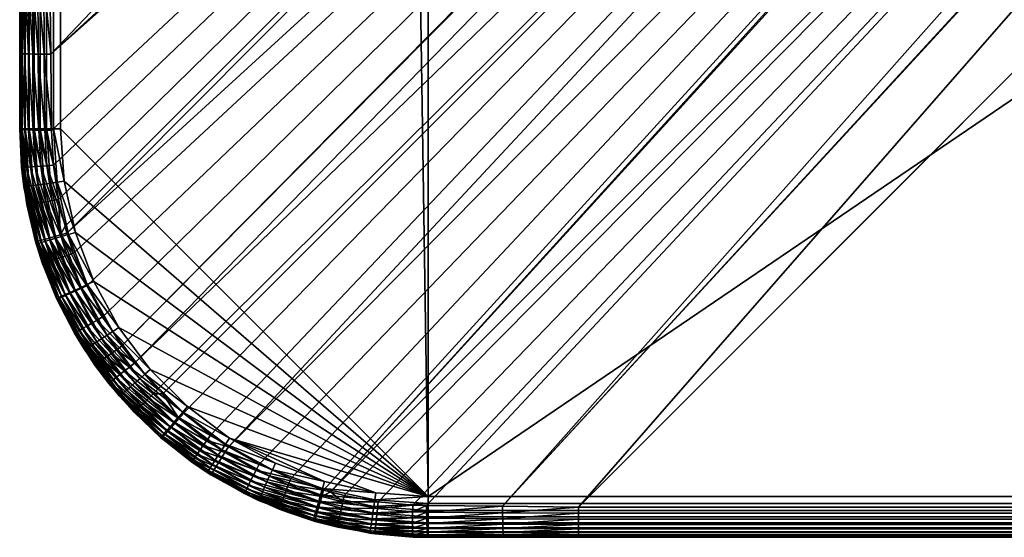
# Model space of a CAD drawing. Header units: inches. Extents: x 9 to 1809, y -164 to 1036.
# Tile 1 of 256: x 9 to 58, y -164 to -139. Entities that reach past the tile are written whole.
import ezdxf

# ---------------------------------------------------------------- set-up
doc = ezdxf.new("R2010")
doc.units = ezdxf.units.IN
doc.header["$MEASUREMENT"] = 0
doc.layers.get('0').update_dxf_attribs({"true_color": 0x1c1cb1})

msp = doc.modelspace()

# ---------------------------------------------------------------- meshes
at = {"color": 24, "true_color": 0xb01a1a}
mesh = msp.add_polyface(dxfattribs=at)
corners = [(733.426, 1035.778, 908.626), (1085.426, 1035.778, 906.161), (733.426, 1035.778, 906.161), (381.426, 1035.778, 908.626), (381.426, 1035.778, 906.161), (29.426, 1035.778, 908.626), (36.79, 1035.778, 906.161), (29.426, -162.222, 910.627), (1789.426, 1033.778, 910.626), (29.426, 1033.778, 910.626), (36.79, 1034.296, 904.229), (1706.692, 958.926, 884.034), (112.161, 958.926, 884.034), (112.161, -61.487, 880.626), (106.896, 933.044, 880.765), (112.161, 933.044, 880.626), (112.161, 953.958, 882.838), (1706.692, 953.958, 882.838), (112.161, 950.403, 882.175), (1706.692, 950.403, 882.175), (112.161, 948.78, 881.872), (1706.692, 948.78, 881.872), (112.161, 943.559, 881.181), (1706.692, 943.559, 881.181), (112.161, 941.757, 881.038), (1706.692, 941.757, 881.038), (112.161, 938.309, 880.765), (1706.692, 938.309, 880.765), (106.925, 953.954, 883.049), (107.003, 954.028, 883.063), (107.021, 953.935, 883.043), (105.551, 952.649, 882.79), (106.961, 948.78, 882.009), (106.903, 938.309, 880.904), (106.925, 943.559, 881.319), (1782.062, 1034.296, 904.229), (36.79, 1034.604, 904.339), (1782.062, 1034.604, 904.339), (36.79, 1034.889, 904.498), (1782.062, 1034.889, 904.498), (36.79, 1035.145, 904.701), (1782.062, 1035.145, 904.701), (36.79, 1035.365, 904.944), (1782.062, 1035.365, 904.944), (36.79, 1035.542, 905.218), (1782.062, 1035.542, 905.218), (36.79, 1035.672, 905.518), (1782.062, 1035.672, 905.518), (36.79, 1035.751, 905.835), (1782.062, 1035.751, 905.835), (1789.426, 1034.125, 910.596), (29.426, 1034.125, 910.596), (1789.426, 1034.462, 910.506), (29.426, 1034.462, 910.506), (1789.426, 1034.778, 910.359), (29.426, 1034.778, 910.359), (1789.426, 1035.064, 910.159), (29.426, 1035.064, 910.159), (1789.426, 1035.31, 909.912), (29.426, 1035.31, 909.912), (1789.426, 1035.51, 909.626), (29.426, 1035.51, 909.626), (1789.426, 1035.658, 909.31), (29.426, 1035.658, 909.31), (1789.426, 1035.748, 908.974), (29.426, 1035.748, 908.974), (1085.426, 1035.778, 908.626)]
mesh.append_faces([[corners[k] for k in face] for face in [(0, 1, 2), (0, 2, 3), (3, 2, 4), (3, 4, 5), (5, 4, 6), (7, 8, 9), (10, 11, 12), (13, 14, 15), (12, 11, 16), (16, 17, 18), (18, 19, 20), (20, 21, 22), (22, 23, 24), (24, 25, 26), (26, 27, 15), (28, 29, 30), (30, 29, 12), (31, 30, 32), (15, 14, 33), (32, 22, 34), (34, 22, 24), (34, 24, 33), (33, 24, 26), (33, 26, 15), (12, 16, 30), (30, 16, 18), (30, 18, 32), (32, 18, 20), (32, 20, 22), (35, 10, 36), (37, 36, 38), (39, 38, 40), (41, 40, 42), (43, 42, 44), (45, 44, 46), (47, 46, 48), (6, 4, 48), (48, 4, 2), (48, 2, 49), (9, 50, 51), (51, 52, 53), (53, 54, 55), (55, 56, 57), (57, 58, 59), (59, 60, 61), (61, 62, 63), (63, 64, 65), (3, 5, 65), (65, 66, 0), (65, 0, 3)]], dxfattribs={"color": 24})
mesh = msp.add_polyface(dxfattribs=at)
corners = [(29.426, -162.222, 910.627), (29.426, 1033.778, 910.626), (11.426, 1015.778, 910.627), (26.864, 1033.595, 910.626), (24.355, 1033.049, 910.626), (21.949, 1032.152, 910.626), (19.695, 1030.921, 910.626), (18.613, 1032.603, 908.626), (19.425, 1033.098, 906.458), (16.582, 1031.083, 908.626), (17.858, 1032.093, 906.461), (17.971, 1030.145, 904.497), (16.675, 1029.005, 904.497), (17.764, 1030.405, 904.591), (18.795, 1030.768, 904.497), (18.603, 1031.039, 904.591), (18.423, 1031.292, 904.74), (17.57, 1030.648, 904.74), (18.261, 1031.521, 904.941), (17.395, 1030.868, 904.941), (18.122, 1031.719, 905.187), (17.245, 1031.058, 905.187), (18.009, 1031.878, 905.471), (17.122, 1031.211, 905.471), (17.925, 1031.996, 905.784), (17.032, 1031.324, 905.784), (17.874, 1032.068, 906.118), (16.977, 1031.393, 906.118), (20.229, 1031.696, 904.496), (20.064, 1031.982, 904.591), (19.909, 1032.25, 904.741), (19.77, 1032.493, 904.942), (19.65, 1032.701, 905.187), (19.553, 1032.87, 905.471), (21.605, 1032.788, 904.588), (21.804, 1032.468, 910.596), (17.639, 1029.382, 910.626), (19.507, 1031.213, 910.596), (17.411, 1029.644, 910.596), (19.325, 1031.496, 910.506), (17.191, 1029.899, 910.506), (19.154, 1031.762, 910.359), (16.984, 1030.137, 910.359), (19, 1032.002, 910.159), (16.797, 1030.353, 910.159), (18.866, 1032.21, 909.912), (16.635, 1030.54, 909.912), (18.758, 1032.378, 909.626), (16.504, 1030.691, 909.626), (18.679, 1032.502, 909.31), (16.408, 1030.802, 909.31), (18.63, 1032.578, 908.974), (16.349, 1030.87, 908.974), (21.664, 1032.774, 910.506), (21.533, 1033.061, 910.359)]
mesh.append_faces([[corners[k] for k in face] for face in [(0, 1, 2), (2, 1, 3), (2, 3, 4), (4, 5, 2), (2, 5, 6), (7, 8, 9), (9, 8, 10), (11, 12, 13), (14, 11, 15), (15, 11, 13), (15, 13, 16), (16, 13, 17), (16, 17, 18), (18, 17, 19), (18, 19, 20), (20, 19, 21), (20, 21, 22), (22, 21, 23), (22, 23, 24), (24, 25, 26), (26, 27, 10), (28, 14, 29), (29, 14, 15), (29, 15, 30), (30, 15, 16), (30, 16, 31), (31, 16, 18), (31, 18, 32), (32, 18, 20), (33, 20, 22), (34, 28, 29), (6, 5, 35), (36, 6, 37), (36, 37, 38), (38, 37, 39), (38, 39, 40), (40, 39, 41), (40, 41, 42), (42, 41, 43), (42, 43, 44), (44, 43, 45), (46, 45, 47), (48, 47, 49), (50, 49, 51), (52, 51, 7), (6, 35, 37), (37, 35, 53), (37, 53, 39), (39, 54, 41)]], dxfattribs={"color": 24})
mesh = msp.add_polyface(dxfattribs=at)
corners = [(1085.426, -164.222, 908.626), (733.426, -164.222, 906.161), (1085.426, -164.222, 906.161), (1437.426, -164.222, 908.626), (1437.426, -164.222, 906.161), (1789.426, -164.222, 908.626), (1782.062, -164.222, 906.161), (1789.426, -162.222, 910.626), (1789.426, 1033.778, 910.626), (29.426, -162.222, 910.627), (1782.062, -162.739, 904.229), (112.161, -87.369, 884.034), (1706.692, -87.369, 884.034), (112.161, -66.752, 880.765), (1706.692, -61.487, 880.626), (1706.692, -66.752, 880.765), (112.161, -70.2, 881.038), (1706.692, -70.2, 881.038), (112.161, -72.003, 881.181), (1706.692, -72.003, 881.181), (112.161, -77.224, 881.872), (1706.692, -77.224, 881.872), (112.161, -78.847, 882.175), (1706.692, -78.847, 882.175), (112.161, -82.401, 882.838), (1706.692, -82.401, 882.838), (1706.692, 933.044, 880.626), (1711.957, -61.487, 880.765), (1711.949, -66.752, 880.904), (1711.891, -77.224, 882.009), (1711.928, -82.397, 883.049), (1711.849, -82.472, 883.063), (1711.832, -82.379, 883.043), (1711.927, -72.003, 881.319), (36.79, -162.739, 904.229), (1782.062, -163.047, 904.339), (36.79, -163.047, 904.339), (1782.062, -163.333, 904.498), (36.79, -163.333, 904.498), (1782.062, -163.589, 904.701), (36.79, -163.589, 904.701), (1782.062, -163.809, 904.944), (36.79, -163.809, 904.944), (1782.062, -163.986, 905.218), (36.79, -163.986, 905.218), (1782.062, -164.116, 905.518), (36.79, -164.116, 905.518), (1782.062, -164.195, 905.835), (36.79, -164.195, 905.835), (29.426, -162.569, 910.596), (1789.426, -162.569, 910.596), (29.426, -162.906, 910.506), (1789.426, -162.906, 910.506), (29.426, -163.222, 910.359), (1789.426, -163.222, 910.359), (29.426, -163.507, 910.159), (1789.426, -163.507, 910.159), (29.426, -163.754, 909.912), (1789.426, -163.754, 909.912), (29.426, -163.954, 909.626), (1789.426, -163.954, 909.626), (29.426, -164.101, 909.31), (1789.426, -164.101, 909.31), (29.426, -164.191, 908.974), (1789.426, -164.191, 908.974), (733.426, -164.222, 908.626)]
mesh.append_faces([[corners[k] for k in face] for face in [(0, 1, 2), (0, 2, 3), (3, 2, 4), (3, 4, 5), (5, 4, 6), (7, 8, 9), (10, 11, 12), (13, 14, 15), (16, 15, 17), (18, 17, 19), (20, 19, 21), (22, 21, 23), (24, 23, 25), (11, 25, 12), (26, 27, 14), (28, 15, 14), (15, 28, 17), (23, 21, 29), (30, 31, 32), (32, 31, 12), (32, 12, 25), (25, 23, 32), (32, 23, 29), (21, 19, 29), (29, 19, 33), (19, 17, 33), (33, 17, 28), (14, 27, 28), (34, 10, 35), (36, 35, 37), (38, 37, 39), (40, 39, 41), (42, 41, 43), (44, 43, 45), (46, 45, 47), (6, 4, 47), (47, 4, 2), (47, 2, 48), (7, 49, 50), (50, 51, 52), (52, 53, 54), (54, 55, 56), (56, 57, 58), (58, 59, 60), (60, 61, 62), (62, 63, 64), (3, 5, 64), (64, 65, 0), (64, 0, 3)]], dxfattribs={"color": 24})
mesh = msp.add_polyface(dxfattribs=at)
corners = [(9.426, 1015.778, 908.626), (9.426, 1012.088, 906.198), (9.426, 1008.414, 906.161), (9.426, 783.778, 908.626), (9.426, 783.778, 906.161), (9.426, 551.778, 908.626), (9.426, 551.778, 906.161), (9.426, 319.778, 908.626), (9.426, 1015.778, 906.308), (9.454, 1012.095, 905.867), (9.454, 1015.791, 905.973), (9.535, 1012.101, 905.546), (9.538, 1015.804, 905.648), (9.669, 1012.107, 905.243), (9.676, 1015.817, 905.341), (9.851, 1012.113, 904.966), (9.863, 1015.828, 905.062), (10.076, 1012.118, 904.722), (10.094, 1015.837, 904.818), (10.339, 1012.122, 904.52), (9.453, 1008.414, 905.835), (9.532, 1008.414, 905.518), (9.662, 1008.414, 905.218), (9.839, 1008.414, 904.944), (10.059, 1008.414, 904.701), (10.315, 1008.414, 904.498), (10.601, 1008.414, 904.339), (10.631, 1012.125, 904.363), (10.909, 1008.414, 904.229), (10.945, 1012.127, 904.257), (10.601, -136.858, 904.339), (10.315, -136.858, 904.498), (10.059, -136.858, 904.701), (9.839, -136.858, 904.944), (9.662, -136.858, 905.218), (9.532, -136.858, 905.518), (9.453, -136.858, 905.835), (9.426, 319.778, 906.161), (11.426, -144.222, 910.626), (11.426, 1015.778, 910.627), (11.079, 1015.778, 910.596), (11.079, -144.222, 910.596), (10.742, 1015.778, 910.506), (10.742, -144.222, 910.506), (10.426, 1015.778, 910.359), (10.426, -144.222, 910.359), (10.141, 1015.778, 910.159), (10.141, -144.222, 910.159), (9.894, 1015.778, 909.912), (9.894, -144.222, 909.912), (9.694, 1015.778, 909.626), (9.694, -144.222, 909.626), (9.547, 1015.778, 909.31), (9.547, -144.222, 909.31), (9.457, 1015.778, 908.974), (9.457, -144.222, 908.974)]
mesh.append_faces([[corners[k] for k in face] for face in [(0, 1, 2), (0, 2, 3), (3, 2, 4), (3, 4, 5), (5, 4, 6), (5, 6, 7), (1, 8, 9), (9, 10, 11), (11, 12, 13), (13, 14, 15), (15, 16, 17), (17, 18, 19), (2, 1, 20), (20, 1, 9), (20, 9, 21), (21, 9, 11), (21, 11, 22), (22, 11, 13), (22, 13, 23), (23, 13, 15), (23, 15, 24), (24, 15, 17), (24, 17, 25), (25, 17, 19), (25, 19, 26), (26, 19, 27), (26, 27, 28), (28, 27, 29), (28, 30, 26), (26, 31, 25), (25, 32, 24), (24, 33, 23), (23, 34, 22), (22, 35, 21), (21, 36, 20), (4, 2, 20), (20, 37, 6), (20, 6, 4), (38, 39, 40), (41, 40, 42), (43, 42, 44), (45, 44, 46), (47, 46, 48), (49, 48, 50), (51, 50, 52), (53, 52, 54), (0, 3, 54), (54, 3, 5), (54, 5, 55)]], dxfattribs={"color": 24})
mesh = msp.add_polyface(dxfattribs=at)
corners = [(9.426, 319.778, 908.626), (9.426, 551.778, 906.161), (9.426, 319.778, 906.161), (9.426, 87.778, 908.626), (9.426, 87.778, 906.161), (9.426, -144.222, 908.626), (9.426, -136.858, 906.161), (9.426, -140.532, 906.198), (11.426, 1015.778, 910.627), (11.426, -144.222, 910.626), (29.426, -162.222, 910.627), (9.454, -140.538, 905.867), (9.453, -136.858, 905.835), (9.535, -140.545, 905.546), (9.532, -136.858, 905.518), (9.669, -140.551, 905.243), (9.662, -136.858, 905.218), (9.851, -140.557, 904.966), (9.839, -136.858, 904.944), (10.076, -140.561, 904.722), (10.059, -136.858, 904.701), (10.339, -140.565, 904.52), (10.315, -136.858, 904.498), (10.631, -140.568, 904.363), (10.601, -136.858, 904.339), (10.945, -140.571, 904.257), (10.909, -136.858, 904.229), (9.454, -144.235, 905.973), (9.538, -144.248, 905.648), (9.676, -144.26, 905.341), (9.863, -144.271, 905.062), (10.094, -144.281, 904.818), (10.362, -144.289, 904.616), (10.909, 1008.414, 904.229), (10.601, 1008.414, 904.339), (10.315, 1008.414, 904.498), (10.059, 1008.414, 904.701), (9.839, 1008.414, 904.944), (9.662, 1008.414, 905.218), (9.532, 1008.414, 905.518), (9.453, 1008.414, 905.835), (11.079, 1015.778, 910.596), (11.079, -144.222, 910.596), (10.742, 1015.778, 910.506), (10.742, -144.222, 910.506), (10.426, 1015.778, 910.359), (10.426, -144.222, 910.359), (10.141, 1015.778, 910.159), (10.141, -144.222, 910.159), (9.894, 1015.778, 909.912), (9.894, -144.222, 909.912), (9.694, 1015.778, 909.626), (9.694, -144.222, 909.626), (9.547, 1015.778, 909.31), (9.547, -144.222, 909.31), (9.457, 1015.778, 908.974), (9.457, -144.222, 908.974), (9.426, 551.778, 908.626)]
mesh.append_faces([[corners[k] for k in face] for face in [(0, 1, 2), (0, 2, 3), (3, 2, 4), (3, 4, 5), (5, 4, 6), (5, 6, 7), (8, 9, 10), (7, 6, 11), (11, 6, 12), (11, 12, 13), (13, 12, 14), (13, 14, 15), (15, 14, 16), (15, 16, 17), (17, 16, 18), (17, 18, 19), (19, 18, 20), (19, 20, 21), (21, 20, 22), (21, 22, 23), (23, 22, 24), (23, 24, 25), (25, 24, 26), (27, 7, 11), (28, 11, 13), (29, 13, 15), (30, 15, 17), (31, 17, 19), (32, 19, 21), (33, 26, 24), (34, 24, 22), (35, 22, 20), (36, 20, 18), (37, 18, 16), (38, 16, 14), (39, 14, 12), (6, 4, 12), (12, 4, 2), (12, 2, 40), (9, 41, 42), (42, 43, 44), (44, 45, 46), (46, 47, 48), (48, 49, 50), (50, 51, 52), (52, 53, 54), (54, 55, 56), (3, 5, 56), (56, 57, 0), (56, 0, 3)]], dxfattribs={"color": 24})
mesh = msp.add_polyface(dxfattribs=at)
corners = [(10.909, -136.858, 904.229), (86.279, 933.044, 884.034), (86.279, -61.487, 884.034), (91.247, -61.487, 882.838), (91.247, 933.044, 882.838), (94.801, -61.487, 882.175), (94.801, 933.044, 882.175), (96.424, -61.487, 881.872), (96.424, 933.044, 881.872), (101.645, -61.487, 881.181), (101.645, 933.044, 881.181), (103.448, -61.487, 881.038), (103.448, 933.044, 881.038), (106.896, -61.487, 880.765), (91.289, -66.764, 883.041), (92.555, -68.097, 882.79), (10.945, -140.571, 904.257), (91.278, -66.752, 883.043), (96.392, -72, 882.543), (11.738, -149.327, 904.473), (98.997, -74.651, 882.374), (15.059, -155.677, 904.497), (96.523, -72.133, 882.534), (14.436, -154.853, 904.497), (101.777, -77.383, 882.551), (105.551, -81.093, 882.79), (24.647, -161.997, 904.469), (101.611, -77.219, 882.54), (19.652, -159.788, 904.496), (112.161, -87.369, 884.034), (36.79, -162.739, 904.229), (107.003, -82.472, 883.063), (33.077, -162.703, 904.257), (106.925, -82.397, 883.049), (91.317, -66.724, 883.034), (96.446, -66.752, 882.009), (96.54, -71.981, 882.517), (101.704, -72.003, 881.732), (101.794, -77.2, 882.52), (106.961, -77.224, 882.009), (101.66, -66.752, 881.319), (106.925, -72.003, 881.319), (106.903, -66.752, 880.904)]
mesh.append_faces([[corners[k] for k in face] for face in [(0, 1, 2), (2, 1, 3), (3, 4, 5), (5, 6, 7), (7, 8, 9), (9, 10, 11), (11, 12, 13), (14, 15, 16), (16, 2, 17), (16, 17, 14), (18, 19, 15), (20, 21, 22), (22, 23, 18), (24, 25, 26), (27, 28, 20), (24, 26, 27), (29, 30, 31), (31, 30, 32), (31, 32, 33), (33, 32, 25), (14, 17, 34), (34, 17, 2), (14, 34, 15), (15, 34, 35), (15, 35, 18), (22, 36, 20), (20, 36, 37), (20, 37, 27), (27, 37, 38), (27, 38, 24), (24, 38, 25), (25, 39, 33), (22, 18, 36), (36, 18, 35), (36, 35, 37), (37, 35, 40), (25, 38, 39), (39, 38, 37), (39, 37, 41), (41, 37, 40), (41, 40, 42), (42, 40, 11), (42, 11, 13), (2, 3, 34), (34, 3, 5), (34, 5, 35), (35, 5, 7), (35, 7, 40), (40, 7, 9), (40, 9, 11)]], dxfattribs={"color": 24})
mesh = msp.add_polyface(dxfattribs=at)
corners = [(29.426, -164.222, 908.626), (36.79, -164.222, 906.161), (381.426, -164.222, 908.626), (381.426, -164.222, 906.161), (733.426, -164.222, 908.626), (733.426, -164.222, 906.161), (1085.426, -164.222, 908.626), (112.161, 933.044, 880.626), (1706.692, -61.487, 880.626), (112.161, -61.487, 880.626), (36.79, -162.739, 904.229), (112.161, -87.369, 884.034), (1782.062, -162.739, 904.229), (112.161, -66.752, 880.765), (1706.692, -66.752, 880.765), (112.161, -70.2, 881.038), (1706.692, -70.2, 881.038), (112.161, -72.003, 881.181), (1706.692, -72.003, 881.181), (112.161, -77.224, 881.872), (1706.692, -77.224, 881.872), (112.161, -78.847, 882.175), (1706.692, -78.847, 882.175), (112.161, -82.401, 882.838), (1706.692, -82.401, 882.838), (106.896, -61.487, 880.765), (106.896, 933.044, 880.765), (106.925, -82.397, 883.049), (106.961, -77.224, 882.009), (107.021, -82.379, 883.042), (107.003, -82.472, 883.063), (106.925, -72.003, 881.319), (106.903, -66.752, 880.904), (1782.062, -163.047, 904.339), (36.79, -163.047, 904.339), (1782.062, -163.333, 904.498), (36.79, -163.333, 904.498), (1782.062, -163.589, 904.701), (36.79, -163.589, 904.701), (1782.062, -163.809, 904.944), (36.79, -163.809, 904.944), (1782.062, -163.986, 905.218), (36.79, -163.986, 905.218), (1782.062, -164.116, 905.518), (36.79, -164.116, 905.518), (1782.062, -164.195, 905.835), (36.79, -164.195, 905.835), (1085.426, -164.222, 906.161), (1789.426, -162.222, 910.626), (29.426, -162.222, 910.627), (29.426, -162.569, 910.596), (1789.426, -162.569, 910.596), (29.426, -162.906, 910.506), (1789.426, -162.906, 910.506), (29.426, -163.222, 910.359), (1789.426, -163.222, 910.359), (29.426, -163.507, 910.159), (1789.426, -163.507, 910.159), (29.426, -163.754, 909.912), (1789.426, -163.754, 909.912), (29.426, -163.954, 909.626), (1789.426, -163.954, 909.626), (29.426, -164.101, 909.31), (1789.426, -164.101, 909.31), (29.426, -164.191, 908.974), (1789.426, -164.191, 908.974)]
mesh.append_faces([[corners[k] for k in face] for face in [(0, 1, 2), (2, 1, 3), (2, 3, 4), (4, 3, 5), (4, 5, 6), (7, 8, 9), (10, 11, 12), (9, 8, 13), (13, 14, 15), (15, 16, 17), (17, 18, 19), (19, 20, 21), (21, 22, 23), (23, 24, 11), (25, 26, 9), (27, 28, 29), (27, 29, 30), (11, 30, 23), (23, 30, 29), (23, 29, 21), (21, 29, 28), (21, 28, 19), (19, 28, 31), (19, 31, 17), (17, 31, 15), (15, 31, 32), (15, 32, 13), (13, 32, 25), (13, 25, 9), (10, 33, 34), (34, 35, 36), (36, 37, 38), (38, 39, 40), (40, 41, 42), (42, 43, 44), (44, 45, 46), (3, 1, 46), (46, 47, 5), (46, 5, 3), (48, 49, 50), (51, 50, 52), (53, 52, 54), (55, 54, 56), (57, 56, 58), (59, 58, 60), (61, 60, 62), (63, 62, 64), (0, 2, 64), (64, 2, 4), (64, 4, 65)]], dxfattribs={"color": 24})
mesh = msp.add_polyface(dxfattribs=at)
corners = [(11.331, -147.679, 904.45), (11.078, -146.002, 904.414), (92.555, -68.097, 882.79), (10.981, -144.299, 904.359), (10.945, -140.571, 904.257), (10.909, -136.858, 904.229), (86.279, -61.487, 884.034), (12.715, -151.906, 904.492), (12.061, -150.315, 904.483), (96.392, -72, 882.543), (11.738, -149.327, 904.473), (11.656, -148.996, 904.469), (96.523, -72.133, 882.534), (15.059, -155.677, 904.497), (14.436, -154.853, 904.497), (13.508, -153.419, 904.496), (17.443, -158.149, 904.497), (16.444, -157.204, 904.497), (98.997, -74.651, 882.374), (16.199, -156.973, 904.497), (22.702, -161.348, 904.487), (21.148, -160.642, 904.494), (101.611, -77.219, 882.54), (19.652, -159.788, 904.496), (18.786, -159.205, 904.497), (24.647, -161.997, 904.469), (24.309, -161.907, 904.474), (105.551, -81.093, 882.79), (33.077, -162.703, 904.257), (29.349, -162.667, 904.359), (28.676, -162.647, 904.383), (26.991, -162.49, 904.43), (25.319, -162.176, 904.461), (33.083, -163.31, 904.52), (29.367, -163.554, 904.818), (29.359, -163.286, 904.616), (33.08, -163.017, 904.363), (29.353, -162.987, 904.462), (36.79, -163.333, 904.498), (36.79, -163.047, 904.339), (36.79, -162.739, 904.229), (28.667, -162.968, 904.485), (28.662, -163.268, 904.639), (28.659, -163.537, 904.841), (26.952, -162.811, 904.53), (26.916, -163.11, 904.683), (26.886, -163.38, 904.885), (26.682, -163.311, 910.159), (29.426, -163.507, 910.159), (29.426, -163.222, 910.359), (26.722, -163.028, 910.359), (29.426, -162.906, 910.506), (26.767, -162.716, 910.506), (29.426, -162.569, 910.596), (26.815, -162.382, 910.596), (29.426, -162.222, 910.627), (26.864, -162.039, 910.626)]
mesh.append_faces([[corners[k] for k in face] for face in [(0, 1, 2), (2, 1, 3), (2, 3, 4), (5, 6, 4), (7, 8, 9), (9, 8, 10), (2, 10, 11), (2, 11, 0), (12, 13, 14), (9, 14, 15), (9, 15, 7), (16, 17, 18), (18, 17, 19), (18, 19, 13), (20, 21, 22), (22, 21, 23), (18, 23, 24), (18, 24, 16), (22, 25, 26), (22, 26, 20), (27, 28, 29), (27, 29, 30), (30, 31, 27), (27, 31, 32), (27, 32, 25), (33, 34, 35), (33, 35, 36), (36, 35, 37), (36, 37, 28), (28, 37, 29), (38, 33, 39), (39, 33, 36), (39, 36, 40), (40, 36, 28), (30, 29, 41), (41, 29, 37), (41, 37, 42), (42, 37, 35), (42, 35, 43), (44, 30, 41), (45, 41, 42), (46, 42, 43), (47, 48, 49), (47, 49, 50), (50, 49, 51), (50, 51, 52), (52, 51, 53), (52, 53, 54), (54, 53, 55), (54, 55, 56)]], dxfattribs={"color": 24})
mesh = msp.add_polyface(dxfattribs=at)
corners = [(9.426, -140.532, 906.198), (9.426, -144.222, 906.308), (9.426, -144.222, 908.626), (9.63, -147.068, 908.626), (9.514, -146.093, 906.365), (9.74, -147.693, 906.399), (9.543, -146.1, 906.029), (10.757, -146.029, 904.514), (11.012, -147.737, 904.55), (10.457, -146.053, 904.668), (10.661, -144.295, 904.462), (10.362, -144.289, 904.616), (10.094, -144.281, 904.818), (10.187, -146.073, 904.87), (9.863, -144.271, 905.062), (9.955, -146.088, 905.114), (9.676, -144.26, 905.341), (9.767, -146.097, 905.394), (9.538, -144.248, 905.648), (9.628, -146.101, 905.702), (9.454, -144.235, 905.973), (11.331, -147.679, 904.45), (11.078, -146.002, 904.414), (10.981, -144.299, 904.359), (9.454, -140.538, 905.867), (9.535, -140.545, 905.546), (9.669, -140.551, 905.243), (9.851, -140.557, 904.966), (10.076, -140.561, 904.722), (10.339, -140.565, 904.52), (10.631, -140.568, 904.363), (10.945, -140.571, 904.257), (11.609, -146.783, 910.626), (11.426, -144.222, 910.626), (11.079, -144.222, 910.596), (11.266, -146.833, 910.596), (10.742, -144.222, 910.506), (10.932, -146.881, 910.506), (10.426, -144.222, 910.359), (10.62, -146.926, 910.359), (10.141, -144.222, 910.159), (10.337, -146.966, 910.159), (9.894, -144.222, 909.912), (10.093, -147.002, 909.912), (9.694, -144.222, 909.626), (9.895, -147.03, 909.626), (9.547, -144.222, 909.31), (9.749, -147.051, 909.31), (9.457, -144.222, 908.974), (9.66, -147.064, 908.974)]
mesh.append_faces([[corners[k] for k in face] for face in [(0, 1, 2), (2, 1, 3), (3, 1, 4), (5, 4, 6), (7, 8, 9), (10, 7, 11), (11, 7, 9), (11, 9, 12), (12, 9, 13), (12, 13, 14), (14, 13, 15), (14, 15, 16), (16, 15, 17), (16, 17, 18), (18, 17, 19), (18, 19, 20), (20, 19, 6), (20, 6, 1), (1, 6, 4), (21, 7, 22), (22, 7, 10), (22, 10, 23), (1, 0, 20), (20, 24, 18), (18, 25, 16), (16, 26, 14), (14, 27, 12), (12, 28, 11), (11, 29, 10), (10, 29, 30), (10, 30, 23), (23, 30, 31), (32, 33, 34), (32, 34, 35), (35, 34, 36), (35, 36, 37), (37, 36, 38), (37, 38, 39), (39, 38, 40), (39, 40, 41), (41, 40, 42), (41, 42, 43), (43, 42, 44), (43, 44, 45), (45, 44, 46), (45, 46, 47), (47, 46, 48), (47, 48, 49), (49, 48, 2), (49, 2, 3)]], dxfattribs={"color": 24})
mesh = msp.add_polyface(dxfattribs=at)
corners = [(29.426, -162.222, 910.627), (11.426, -144.222, 910.626), (11.609, -146.783, 910.626), (12.061, -150.315, 904.483), (12.715, -151.906, 904.492), (11.751, -150.422, 904.58), (12.416, -152.043, 904.588), (11.462, -150.522, 904.731), (12.136, -152.171, 904.738), (11.201, -150.611, 904.933), (11.883, -152.286, 904.94), (10.976, -150.688, 905.178), (11.665, -152.384, 905.185), (10.794, -150.749, 905.46), (11.488, -152.464, 905.468), (10.659, -150.793, 905.771), (11.358, -152.522, 905.78), (10.576, -150.819, 906.101), (10.453, -149.684, 905.452), (10.638, -149.634, 905.17), (10.866, -149.572, 904.925), (11.13, -149.499, 904.724), (11.424, -149.416, 904.571), (11.331, -147.679, 904.45), (11.656, -148.996, 904.469), (11.738, -149.327, 904.473), (10.457, -146.053, 904.668), (11.012, -147.737, 904.55), (10.714, -147.791, 904.702), (10.445, -147.838, 904.904), (10.757, -146.029, 904.514), (12.155, -149.293, 910.626), (11.266, -146.833, 910.596), (13.053, -151.699, 910.626), (11.822, -149.391, 910.596), (12.737, -151.844, 910.596), (11.499, -149.486, 910.506), (12.431, -151.984, 910.506), (11.196, -149.575, 910.359), (12.143, -152.115, 910.359), (10.922, -149.655, 910.159), (11.883, -152.233, 910.159), (10.685, -149.725, 909.912), (11.659, -152.336, 909.912), (10.493, -149.781, 909.626), (11.477, -152.419, 909.626), (10.352, -149.823, 909.31), (11.343, -152.48, 909.31), (10.265, -149.848, 908.974), (11.261, -152.518, 908.974), (10.68, -151.045, 908.626), (10.932, -146.881, 910.506), (10.62, -146.926, 910.359), (10.337, -146.966, 910.159)]
mesh.append_faces([[corners[k] for k in face] for face in [(0, 1, 2), (3, 4, 5), (5, 4, 6), (5, 6, 7), (7, 8, 9), (9, 10, 11), (11, 12, 13), (13, 14, 15), (15, 16, 17), (13, 18, 11), (11, 18, 19), (11, 19, 9), (9, 19, 20), (9, 20, 7), (7, 20, 21), (7, 21, 5), (5, 21, 22), (5, 22, 3), (23, 24, 22), (22, 24, 25), (22, 25, 3), (26, 27, 28), (20, 29, 21), (21, 29, 28), (21, 28, 22), (22, 28, 27), (22, 27, 23), (23, 27, 30), (31, 2, 32), (33, 31, 34), (33, 34, 35), (35, 34, 36), (35, 36, 37), (37, 36, 38), (37, 38, 39), (39, 38, 40), (39, 40, 41), (41, 40, 42), (41, 42, 43), (43, 42, 44), (45, 44, 46), (47, 46, 48), (49, 48, 50), (31, 32, 34), (34, 32, 51), (34, 51, 36), (36, 51, 52), (36, 52, 38), (38, 52, 53), (38, 53, 40)]], dxfattribs={"color": 24})
mesh = msp.add_polyface(dxfattribs=at)
corners = [(9.764, -147.688, 908.626), (9.774, -147.935, 906.405), (10.236, -149.856, 908.626), (10.203, -149.743, 906.431), (10.68, -151.045, 908.626), (10.548, -150.826, 906.441), (10.642, -151.058, 906.443), (9.63, -147.068, 908.626), (9.514, -146.093, 906.365), (9.74, -147.693, 906.399), (10.576, -150.819, 906.101), (10.232, -149.739, 906.091), (10.659, -150.793, 905.771), (10.316, -149.719, 905.762), (10.794, -150.749, 905.46), (10.453, -149.684, 905.452), (10.457, -146.053, 904.668), (10.714, -147.791, 904.702), (10.187, -146.073, 904.87), (10.445, -147.838, 904.904), (9.955, -146.088, 905.114), (10.214, -147.876, 905.149), (9.767, -146.097, 905.394), (10.027, -147.906, 905.43), (9.628, -146.101, 905.702), (9.888, -147.926, 905.739), (9.543, -146.1, 906.029), (9.803, -147.936, 906.067), (10.638, -149.634, 905.17), (10.866, -149.572, 904.925), (10.265, -149.848, 908.974), (9.66, -147.064, 908.974), (10.922, -149.655, 910.159), (10.337, -146.966, 910.159), (10.093, -147.002, 909.912), (10.685, -149.725, 909.912), (9.895, -147.03, 909.626), (10.493, -149.781, 909.626), (9.749, -147.051, 909.31), (10.352, -149.823, 909.31)]
mesh.append_faces([[corners[k] for k in face] for face in [(0, 1, 2), (2, 1, 3), (2, 3, 4), (3, 5, 4), (4, 5, 6), (7, 8, 0), (0, 8, 9), (0, 9, 1), (6, 5, 10), (5, 3, 10), (10, 3, 11), (10, 11, 12), (12, 11, 13), (12, 13, 14), (14, 13, 15), (16, 17, 18), (18, 17, 19), (18, 19, 20), (20, 19, 21), (20, 21, 22), (22, 21, 23), (22, 23, 24), (24, 23, 25), (24, 25, 26), (26, 25, 27), (26, 27, 9), (9, 27, 1), (3, 1, 11), (11, 1, 27), (11, 27, 13), (13, 27, 25), (13, 25, 15), (15, 25, 23), (15, 23, 28), (28, 23, 21), (28, 21, 29), (29, 21, 19), (30, 2, 4), (31, 7, 0), (32, 33, 34), (32, 34, 35), (35, 34, 36), (35, 36, 37), (37, 36, 38), (37, 38, 39), (39, 38, 31), (39, 31, 30), (30, 31, 0), (30, 0, 2)]], dxfattribs={"color": 24})
mesh = msp.add_polyface(dxfattribs=at)
corners = [(29.426, -162.222, 910.627), (11.609, -146.783, 910.626), (12.155, -149.293, 910.626), (12.601, -155.035, 908.626), (12.106, -154.223, 906.458), (14.121, -157.066, 908.626), (13.112, -155.79, 906.461), (15.059, -155.677, 904.497), (16.199, -156.973, 904.497), (14.799, -155.884, 904.591), (14.436, -154.853, 904.497), (14.166, -155.045, 904.591), (13.912, -155.225, 904.74), (14.556, -156.078, 904.74), (13.683, -155.387, 904.941), (14.336, -156.253, 904.941), (13.486, -155.526, 905.187), (14.147, -156.403, 905.187), (13.326, -155.639, 905.471), (13.993, -156.526, 905.471), (13.208, -155.723, 905.784), (13.88, -156.616, 905.784), (13.136, -155.774, 906.118), (13.811, -156.671, 906.118), (13.508, -153.419, 904.496), (13.222, -153.584, 904.591), (12.954, -153.739, 904.741), (12.712, -153.878, 904.942), (12.503, -153.998, 905.187), (12.334, -154.095, 905.471), (12.209, -154.166, 905.783), (12.133, -154.21, 906.116), (12.715, -151.906, 904.492), (12.416, -152.043, 904.588), (14.284, -153.953, 910.626), (13.053, -151.699, 910.626), (12.737, -151.844, 910.596), (15.823, -156.009, 910.626), (13.991, -154.141, 910.596), (15.56, -156.237, 910.596), (13.708, -154.323, 910.506), (15.306, -156.457, 910.506), (13.442, -154.494, 910.359), (15.067, -156.664, 910.359), (13.202, -154.649, 910.159), (14.851, -156.851, 910.159), (12.995, -154.782, 909.912), (14.665, -157.013, 909.912), (12.826, -154.89, 909.626), (14.514, -157.144, 909.626), (12.703, -154.969, 909.31), (14.402, -157.24, 909.31), (12.627, -155.018, 908.974), (14.334, -157.299, 908.974), (12.431, -151.984, 910.506), (12.143, -152.115, 910.359), (11.883, -152.233, 910.159)]
mesh.append_faces([[corners[k] for k in face] for face in [(0, 1, 2), (3, 4, 5), (5, 4, 6), (7, 8, 9), (10, 7, 11), (11, 7, 9), (11, 9, 12), (12, 9, 13), (12, 13, 14), (14, 13, 15), (14, 15, 16), (16, 15, 17), (16, 17, 18), (18, 17, 19), (18, 19, 20), (20, 21, 22), (22, 23, 6), (24, 10, 25), (25, 10, 11), (25, 11, 26), (26, 11, 12), (26, 12, 27), (27, 12, 14), (27, 14, 28), (28, 14, 16), (29, 16, 18), (30, 18, 20), (31, 20, 22), (32, 24, 33), (33, 24, 25), (34, 35, 36), (37, 34, 38), (37, 38, 39), (39, 38, 40), (39, 40, 41), (41, 40, 42), (41, 42, 43), (43, 42, 44), (43, 44, 45), (45, 44, 46), (45, 46, 47), (47, 46, 48), (49, 48, 50), (51, 50, 52), (53, 52, 3), (34, 36, 38), (38, 36, 54), (38, 54, 40), (40, 55, 42), (42, 56, 44)]], dxfattribs={"color": 24})
mesh = msp.add_polyface(dxfattribs=at)
corners = [(19.695, -159.364, 910.627), (21.949, -160.595, 910.626), (24.355, -161.493, 910.626), (12.155, -149.293, 910.626), (13.053, -151.699, 910.626), (29.426, -162.222, 910.627), (14.284, -153.953, 910.626), (15.823, -156.009, 910.626), (17.639, -157.825, 910.626), (26.864, -162.039, 910.626), (18.794, -161.161, 906.46), (18.613, -161.047, 908.626), (17.848, -160.53, 906.461), (21.148, -160.642, 904.494), (22.702, -161.348, 904.487), (21, -160.937, 904.589), (19.652, -159.788, 904.496), (19.476, -160.069, 904.591), (19.311, -160.332, 904.741), (20.862, -161.213, 904.74), (19.163, -160.569, 904.942), (20.737, -161.462, 904.941), (19.035, -160.774, 905.187), (20.63, -161.676, 905.186), (18.932, -160.939, 905.471), (18.786, -159.205, 904.497), (18.594, -159.476, 904.591), (18.414, -159.729, 904.74), (18.252, -159.958, 904.941), (18.112, -160.155, 905.187), (17.999, -160.315, 905.471), (17.916, -160.433, 905.784), (18.856, -161.061, 905.784), (17.865, -160.505, 906.117), (18.809, -161.136, 906.117), (17.226, -158.401, 904.591), (17.411, -158.088, 910.596), (19.507, -159.656, 910.596), (21.804, -160.911, 910.596), (18.63, -161.021, 908.974), (19.448, -161.503, 908.626), (19.325, -159.94, 910.506), (21.664, -161.217, 910.506), (19.154, -160.206, 910.359), (21.533, -161.505, 910.359), (19, -160.446, 910.159), (21.415, -161.765, 910.159), (18.866, -160.653, 909.912), (21.312, -161.989, 909.912), (18.758, -160.821, 909.626), (17.191, -158.342, 910.506), (16.984, -158.581, 910.359), (16.797, -158.797, 910.159)]
mesh.append_faces([[corners[k] for k in face] for face in [(0, 1, 2), (3, 4, 5), (5, 4, 6), (5, 6, 7), (7, 8, 5), (5, 8, 0), (9, 0, 2), (10, 11, 12), (13, 14, 15), (16, 13, 17), (17, 13, 15), (17, 15, 18), (18, 15, 19), (18, 19, 20), (20, 19, 21), (20, 21, 22), (22, 23, 24), (25, 16, 26), (26, 16, 17), (26, 17, 27), (27, 17, 18), (27, 18, 28), (28, 18, 20), (28, 20, 29), (29, 20, 22), (29, 22, 30), (30, 22, 24), (30, 24, 31), (31, 24, 32), (31, 32, 33), (33, 32, 34), (35, 25, 26), (12, 33, 34), (12, 34, 10), (0, 8, 36), (1, 0, 37), (38, 2, 1), (39, 11, 40), (1, 37, 38), (38, 37, 41), (38, 41, 42), (42, 41, 43), (42, 43, 44), (44, 43, 45), (46, 45, 47), (48, 47, 49), (0, 36, 37), (37, 50, 41), (41, 51, 43), (43, 52, 45)]], dxfattribs={"color": 24})
mesh = msp.add_polyface(dxfattribs=at)
corners = [(10.68, -151.045, 908.626), (10.642, -151.058, 906.443), (11.234, -152.53, 908.626), (11.251, -152.568, 906.453), (12.145, -154.2, 908.626), (12.106, -154.223, 906.458), (12.601, -155.035, 908.626), (12.503, -153.998, 905.187), (13.486, -155.526, 905.187), (12.334, -154.095, 905.471), (13.326, -155.639, 905.471), (12.209, -154.166, 905.783), (13.208, -155.723, 905.784), (12.133, -154.21, 906.116), (13.136, -155.774, 906.118), (13.112, -155.79, 906.461), (12.416, -152.043, 904.588), (13.222, -153.584, 904.591), (12.136, -152.171, 904.738), (12.954, -153.739, 904.741), (11.883, -152.286, 904.94), (12.712, -153.878, 904.942), (11.665, -152.384, 905.185), (11.488, -152.464, 905.468), (11.358, -152.522, 905.78), (11.278, -152.557, 906.111), (10.576, -150.819, 906.101), (11.462, -150.522, 904.731), (11.201, -150.611, 904.933), (10.976, -150.688, 905.178), (10.794, -150.749, 905.46), (10.659, -150.793, 905.771), (12.627, -155.018, 908.974), (13.708, -154.323, 910.506), (12.431, -151.984, 910.506), (12.143, -152.115, 910.359), (13.442, -154.494, 910.359), (11.883, -152.233, 910.159), (13.202, -154.649, 910.159), (11.659, -152.336, 909.912), (12.995, -154.782, 909.912), (11.477, -152.419, 909.626), (12.826, -154.89, 909.626), (11.343, -152.48, 909.31), (12.703, -154.969, 909.31), (11.261, -152.518, 908.974), (10.493, -149.781, 909.626), (10.352, -149.823, 909.31), (10.265, -149.848, 908.974)]
mesh.append_faces([[corners[k] for k in face] for face in [(0, 1, 2), (2, 1, 3), (2, 3, 4), (4, 3, 5), (4, 5, 6), (7, 8, 9), (9, 10, 11), (11, 12, 13), (13, 14, 5), (5, 14, 15), (16, 17, 18), (18, 17, 19), (18, 19, 20), (20, 19, 21), (20, 21, 22), (22, 21, 7), (22, 7, 23), (23, 7, 9), (23, 9, 24), (24, 9, 11), (24, 11, 25), (25, 11, 13), (25, 13, 5), (1, 26, 3), (27, 16, 18), (28, 18, 20), (29, 20, 22), (30, 22, 23), (31, 23, 24), (26, 24, 25), (26, 25, 3), (3, 25, 5), (4, 6, 32), (33, 34, 35), (36, 35, 37), (38, 37, 39), (38, 39, 40), (40, 39, 41), (40, 41, 42), (42, 41, 43), (42, 43, 44), (44, 43, 45), (44, 45, 32), (32, 45, 2), (32, 2, 4), (39, 46, 41), (41, 47, 43), (43, 48, 45), (45, 0, 2)]], dxfattribs={"color": 24})
mesh = msp.add_polyface(dxfattribs=at)
corners = [(16.382, -159.382, 906.462), (16.329, -159.337, 908.626), (15.027, -158.102, 906.462), (14.311, -157.319, 908.626), (14.118, -157.066, 906.462), (14.121, -157.066, 908.626), (13.788, -156.689, 906.462), (13.112, -155.79, 906.461), (13.811, -156.671, 906.118), (15.533, -157.615, 904.94), (16.839, -158.85, 904.94), (15.358, -157.783, 905.186), (16.681, -159.034, 905.186), (15.216, -157.92, 905.47), (16.553, -159.183, 905.47), (15.112, -158.02, 905.784), (16.459, -159.293, 905.784), (15.048, -158.081, 906.118), (16.401, -159.36, 906.118), (14.799, -155.884, 904.591), (16.199, -156.973, 904.497), (15.959, -157.203, 904.59), (14.556, -156.078, 904.74), (15.735, -157.42, 904.74), (14.336, -156.253, 904.941), (14.147, -156.403, 905.187), (13.993, -156.526, 905.471), (13.88, -156.616, 905.784), (13.208, -155.723, 905.784), (13.136, -155.774, 906.118), (14.334, -157.299, 908.974), (17.191, -158.342, 910.506), (15.306, -156.457, 910.506), (15.067, -156.664, 910.359), (16.984, -158.581, 910.359), (14.851, -156.851, 910.159), (16.797, -158.797, 910.159), (14.665, -157.013, 909.912), (16.635, -158.983, 909.912), (14.514, -157.144, 909.626), (16.504, -159.134, 909.626), (14.402, -157.24, 909.31), (16.408, -159.246, 909.31), (16.349, -159.314, 908.974), (12.826, -154.89, 909.626), (12.703, -154.969, 909.31), (12.627, -155.018, 908.974), (12.601, -155.035, 908.626)]
mesh.append_faces([[corners[k] for k in face] for face in [(0, 1, 2), (2, 1, 3), (2, 3, 4), (4, 3, 5), (4, 5, 6), (5, 7, 6), (4, 6, 8), (9, 10, 11), (11, 12, 13), (13, 14, 15), (15, 16, 17), (17, 16, 18), (4, 8, 2), (19, 20, 21), (19, 21, 22), (22, 21, 23), (22, 23, 24), (24, 23, 9), (24, 9, 25), (25, 9, 11), (25, 11, 26), (26, 11, 13), (26, 13, 27), (27, 13, 15), (27, 15, 8), (8, 15, 17), (8, 17, 2), (2, 17, 18), (2, 18, 0), (28, 26, 27), (29, 27, 8), (7, 8, 6), (5, 3, 30), (31, 32, 33), (34, 33, 35), (36, 35, 37), (36, 37, 38), (38, 37, 39), (38, 39, 40), (40, 39, 41), (40, 41, 42), (42, 41, 30), (42, 30, 43), (43, 30, 3), (43, 3, 1), (37, 44, 39), (39, 45, 41), (41, 46, 30), (30, 47, 5)]], dxfattribs={"color": 24})
mesh = msp.add_polyface(dxfattribs=at)
corners = [(17.848, -160.53, 906.461), (18.613, -161.047, 908.626), (16.577, -159.535, 906.462), (16.582, -159.527, 908.626), (16.382, -159.382, 906.462), (16.329, -159.337, 908.626), (16.444, -157.204, 904.497), (17.443, -158.149, 904.497), (17.226, -158.401, 904.591), (16.401, -159.36, 906.118), (18.786, -159.205, 904.497), (18.594, -159.476, 904.591), (17.023, -158.637, 904.74), (18.414, -159.729, 904.74), (16.839, -158.85, 904.94), (18.252, -159.958, 904.941), (16.681, -159.034, 905.186), (18.112, -160.155, 905.187), (16.553, -159.183, 905.47), (17.999, -160.315, 905.471), (16.459, -159.293, 905.784), (17.916, -160.433, 905.784), (17.865, -160.505, 906.117), (16.199, -156.973, 904.497), (15.959, -157.203, 904.59), (15.735, -157.42, 904.74), (15.533, -157.615, 904.94), (15.358, -157.783, 905.186), (15.216, -157.92, 905.47), (15.112, -158.02, 905.784), (17.639, -157.825, 910.626), (15.823, -156.009, 910.626), (15.56, -156.237, 910.596), (16.349, -159.314, 908.974), (19.507, -159.656, 910.596), (17.411, -158.088, 910.596), (17.191, -158.342, 910.506), (19.325, -159.94, 910.506), (16.984, -158.581, 910.359), (19.154, -160.206, 910.359), (16.797, -158.797, 910.159), (19, -160.446, 910.159), (16.635, -158.983, 909.912), (18.866, -160.653, 909.912), (16.504, -159.134, 909.626), (18.758, -160.821, 909.626), (16.408, -159.246, 909.31), (18.679, -160.945, 909.31), (18.63, -161.021, 908.974), (15.306, -156.457, 910.506), (15.067, -156.664, 910.359), (14.851, -156.851, 910.159)]
mesh.append_faces([[corners[k] for k in face] for face in [(0, 1, 2), (2, 1, 3), (2, 3, 4), (4, 3, 5), (6, 7, 8), (0, 2, 9), (7, 10, 8), (8, 11, 12), (12, 11, 13), (12, 13, 14), (14, 13, 15), (14, 15, 16), (16, 15, 17), (16, 17, 18), (18, 17, 19), (18, 19, 20), (20, 19, 21), (20, 21, 9), (9, 21, 22), (9, 22, 0), (23, 6, 24), (24, 6, 8), (24, 8, 25), (25, 8, 12), (25, 12, 26), (26, 12, 14), (27, 14, 16), (28, 16, 18), (29, 18, 20), (4, 9, 2), (30, 31, 32), (33, 5, 3), (34, 35, 36), (37, 36, 38), (39, 38, 40), (41, 40, 42), (41, 42, 43), (43, 42, 44), (43, 44, 45), (45, 44, 46), (45, 46, 47), (47, 46, 33), (47, 33, 48), (48, 33, 3), (48, 3, 1), (30, 32, 35), (35, 32, 49), (35, 49, 36), (36, 50, 38), (38, 51, 40)]], dxfattribs={"color": 24})
mesh = msp.add_polyface(dxfattribs=at)
corners = [(29.426, -162.222, 910.627), (19.695, -159.364, 910.627), (26.864, -162.039, 910.626), (20.43, -162.084, 906.456), (21.118, -162.414, 908.626), (19.436, -161.524, 906.458), (19.448, -161.503, 908.626), (18.794, -161.161, 906.46), (18.613, -161.047, 908.626), (24.647, -161.997, 904.469), (25.319, -162.176, 904.461), (25.249, -162.493, 904.56), (24.309, -161.907, 904.474), (24.219, -162.221, 904.572), (22.702, -161.348, 904.487), (22.583, -161.654, 904.584), (22.472, -161.94, 904.735), (24.137, -162.514, 904.724), (22.372, -162.198, 904.936), (21, -160.937, 904.589), (20.862, -161.213, 904.74), (20.737, -161.462, 904.941), (20.63, -161.676, 905.186), (22.287, -162.421, 905.182), (20.544, -161.85, 905.469), (22.218, -162.601, 905.464), (20.48, -161.979, 905.782), (18.809, -161.136, 906.117), (19.035, -160.774, 905.187), (18.932, -160.939, 905.471), (18.856, -161.061, 905.784), (20.442, -162.057, 906.113), (24.162, -162.149, 910.506), (26.815, -162.382, 910.596), (24.257, -161.826, 910.596), (24.355, -161.493, 910.626), (21.312, -161.989, 909.912), (23.993, -162.726, 910.159), (21.415, -161.765, 910.159), (24.073, -162.452, 910.359), (21.533, -161.505, 910.359), (21.664, -161.217, 910.506), (21.804, -160.911, 910.596), (19, -160.446, 910.159), (18.866, -160.653, 909.912), (18.758, -160.821, 909.626), (21.229, -162.171, 909.626), (18.679, -160.945, 909.31), (21.168, -162.305, 909.31), (18.63, -161.021, 908.974), (21.13, -162.387, 908.974)]
mesh.append_faces([[corners[k] for k in face] for face in [(0, 1, 2), (3, 4, 5), (5, 4, 6), (5, 6, 7), (7, 6, 8), (9, 10, 11), (12, 9, 13), (13, 9, 11), (14, 12, 15), (15, 12, 13), (15, 13, 16), (16, 13, 17), (16, 17, 18), (19, 14, 15), (19, 15, 20), (20, 15, 16), (20, 16, 21), (21, 16, 18), (21, 18, 22), (22, 18, 23), (22, 23, 24), (24, 25, 26), (3, 5, 27), (28, 21, 22), (29, 22, 24), (29, 24, 30), (30, 24, 26), (30, 26, 27), (27, 26, 31), (27, 31, 3), (7, 27, 5), (32, 33, 34), (34, 33, 2), (34, 2, 35), (36, 37, 38), (38, 39, 40), (40, 39, 32), (40, 32, 41), (41, 32, 34), (41, 34, 42), (42, 34, 35), (40, 43, 38), (38, 44, 36), (36, 45, 46), (46, 45, 47), (46, 47, 48), (48, 47, 49), (48, 49, 50), (50, 49, 6), (50, 6, 4)]], dxfattribs={"color": 24})
mesh = msp.add_polyface(dxfattribs=at)
corners = [(23.892, -163.441, 906.431), (25.961, -163.884, 908.626), (23.792, -163.412, 908.626), (22.591, -163, 906.443), (22.603, -162.969, 908.626), (22.131, -162.844, 906.447), (20.43, -162.084, 906.456), (21.118, -162.414, 908.626), (24.219, -162.221, 904.572), (25.249, -162.493, 904.56), (24.137, -162.514, 904.724), (25.184, -162.79, 904.712), (24.063, -162.779, 904.925), (25.127, -163.057, 904.914), (24.001, -163.007, 905.17), (25.079, -163.287, 905.159), (23.951, -163.192, 905.452), (25.041, -163.474, 905.44), (23.916, -163.328, 905.762), (25.015, -163.612, 905.749), (23.896, -163.412, 906.092), (25.001, -163.697, 906.078), (22.139, -162.816, 906.106), (22.372, -162.198, 904.936), (22.287, -162.421, 905.182), (22.218, -162.601, 905.464), (22.169, -162.734, 905.775), (25, -163.726, 906.416), (20.544, -161.85, 905.469), (20.48, -161.979, 905.782), (20.442, -162.057, 906.113), (23.8, -163.383, 908.974), (21.13, -162.387, 908.974), (23.825, -163.296, 909.31), (21.168, -162.305, 909.31), (23.867, -163.155, 909.626), (21.229, -162.171, 909.626), (23.923, -162.963, 909.912), (21.312, -161.989, 909.912), (23.993, -162.726, 910.159), (21.415, -161.765, 910.159), (24.073, -162.452, 910.359), (26.584, -163.988, 908.974), (26.597, -163.899, 909.31)]
mesh.append_faces([[corners[k] for k in face] for face in [(0, 1, 2), (0, 2, 3), (3, 2, 4), (3, 4, 5), (5, 4, 6), (6, 4, 7), (8, 9, 10), (10, 11, 12), (12, 13, 14), (14, 13, 15), (14, 15, 16), (16, 15, 17), (16, 17, 18), (18, 17, 19), (18, 19, 20), (20, 19, 21), (0, 3, 22), (23, 10, 12), (23, 12, 24), (24, 12, 14), (24, 14, 25), (25, 14, 16), (25, 16, 26), (26, 16, 18), (26, 18, 22), (22, 18, 20), (22, 20, 0), (0, 20, 21), (0, 21, 27), (28, 24, 25), (29, 25, 26), (29, 26, 30), (30, 26, 22), (6, 30, 22), (6, 22, 5), (5, 22, 3), (4, 2, 31), (32, 33, 34), (34, 33, 35), (34, 35, 36), (36, 35, 37), (36, 37, 38), (38, 37, 39), (40, 39, 41), (31, 2, 42), (7, 4, 32), (32, 4, 31), (32, 31, 33), (33, 31, 43)]], dxfattribs={"color": 24})
mesh = msp.add_polyface(dxfattribs=at)
corners = [(25, -163.726, 906.416), (25.957, -163.897, 906.399), (25.961, -163.884, 908.626), (26.58, -164.018, 908.626), (26.835, -164.053, 906.382), (23.892, -163.441, 906.431), (26.991, -162.49, 904.43), (28.676, -162.647, 904.383), (26.952, -162.811, 904.53), (28.667, -162.968, 904.485), (26.916, -163.11, 904.683), (28.662, -163.268, 904.639), (26.886, -163.38, 904.885), (28.659, -163.537, 904.841), (26.862, -163.612, 905.13), (28.659, -163.769, 905.085), (26.844, -163.8, 905.41), (28.662, -163.957, 905.365), (26.834, -163.939, 905.718), (28.667, -164.095, 905.672), (26.831, -164.024, 906.045), (28.675, -164.179, 905.997), (25.319, -162.176, 904.461), (25.249, -162.493, 904.56), (25.184, -162.79, 904.712), (25.127, -163.057, 904.914), (25.079, -163.287, 905.159), (25.041, -163.474, 905.44), (25.015, -163.612, 905.749), (25.001, -163.697, 906.078), (24.137, -162.514, 904.724), (24.063, -162.779, 904.925), (26.618, -163.753, 909.626), (29.426, -163.754, 909.912), (26.646, -163.555, 909.912), (29.426, -163.507, 910.159), (26.682, -163.311, 910.159), (23.825, -163.296, 909.31), (23.867, -163.155, 909.626), (23.923, -162.963, 909.912), (23.993, -162.726, 910.159), (26.722, -163.028, 910.359), (24.073, -162.452, 910.359), (26.767, -162.716, 910.506), (24.162, -162.149, 910.506), (26.815, -162.382, 910.596), (23.8, -163.383, 908.974), (26.584, -163.988, 908.974), (26.597, -163.899, 909.31), (29.426, -164.101, 909.31), (29.426, -164.191, 908.974), (23.792, -163.412, 908.626), (29.426, -163.954, 909.626)]
mesh.append_faces([[corners[k] for k in face] for face in [(0, 1, 2), (2, 1, 3), (3, 1, 4), (0, 2, 5), (6, 7, 8), (8, 9, 10), (10, 11, 12), (12, 13, 14), (14, 15, 16), (16, 17, 18), (18, 19, 20), (20, 21, 4), (22, 6, 23), (23, 6, 8), (23, 8, 24), (24, 8, 10), (24, 10, 25), (25, 10, 12), (25, 12, 26), (26, 12, 14), (26, 14, 27), (27, 14, 16), (27, 16, 28), (28, 16, 18), (28, 18, 29), (29, 18, 20), (29, 20, 1), (1, 20, 4), (30, 23, 24), (31, 24, 25), (0, 29, 1), (32, 33, 34), (34, 35, 36), (37, 32, 38), (38, 32, 34), (38, 34, 39), (39, 34, 36), (39, 36, 40), (40, 36, 41), (40, 41, 42), (42, 41, 43), (42, 43, 44), (44, 43, 45), (46, 47, 48), (49, 48, 47), (50, 47, 3), (47, 51, 2), (47, 2, 3), (37, 48, 32), (32, 48, 52)]], dxfattribs={"color": 24})
mesh = msp.add_polyface(dxfattribs=at)
corners = [(29.426, -164.222, 906.308), (33.116, -164.222, 906.198), (29.426, -164.222, 908.626), (36.79, -164.222, 906.161), (26.58, -164.018, 908.626), (26.835, -164.053, 906.382), (28.686, -164.208, 906.333), (33.11, -164.194, 905.867), (29.413, -164.193, 905.973), (33.103, -164.113, 905.546), (29.4, -164.11, 905.648), (33.097, -163.979, 905.243), (29.388, -163.972, 905.341), (33.092, -163.797, 904.966), (29.377, -163.785, 905.062), (33.087, -163.572, 904.722), (29.367, -163.554, 904.818), (33.083, -163.31, 904.52), (36.79, -164.195, 905.835), (36.79, -164.116, 905.518), (36.79, -163.986, 905.218), (36.79, -163.809, 904.944), (36.79, -163.589, 904.701), (36.79, -163.333, 904.498), (28.659, -163.537, 904.841), (29.359, -163.286, 904.616), (28.659, -163.769, 905.085), (28.662, -163.957, 905.365), (28.667, -164.095, 905.672), (28.675, -164.179, 905.997), (26.862, -163.612, 905.13), (26.844, -163.8, 905.41), (26.834, -163.939, 905.718), (26.831, -164.024, 906.045), (26.646, -163.555, 909.912), (29.426, -163.754, 909.912), (29.426, -163.507, 910.159), (29.426, -163.954, 909.626), (26.597, -163.899, 909.31), (29.426, -164.101, 909.31), (26.584, -163.988, 908.974), (29.426, -164.191, 908.974), (26.618, -163.753, 909.626)]
mesh.append_faces([[corners[k] for k in face] for face in [(0, 1, 2), (2, 1, 3), (4, 5, 2), (2, 5, 6), (2, 6, 0), (1, 0, 7), (7, 0, 8), (7, 8, 9), (9, 8, 10), (9, 10, 11), (11, 10, 12), (11, 12, 13), (13, 12, 14), (13, 14, 15), (15, 14, 16), (15, 16, 17), (3, 1, 18), (18, 1, 7), (18, 7, 19), (19, 7, 9), (19, 9, 20), (20, 9, 11), (20, 11, 21), (21, 11, 13), (21, 13, 22), (22, 13, 15), (22, 15, 23), (23, 15, 17), (24, 25, 16), (24, 16, 26), (26, 16, 14), (26, 14, 27), (27, 14, 12), (27, 12, 28), (28, 12, 10), (28, 10, 29), (29, 10, 8), (29, 8, 6), (6, 8, 0), (30, 24, 26), (31, 26, 27), (32, 27, 28), (33, 28, 29), (5, 29, 6), (34, 35, 36), (37, 38, 39), (39, 40, 41), (41, 4, 2), (42, 37, 35)]], dxfattribs={"color": 24})

doc.saveas('drawing.dxf')
